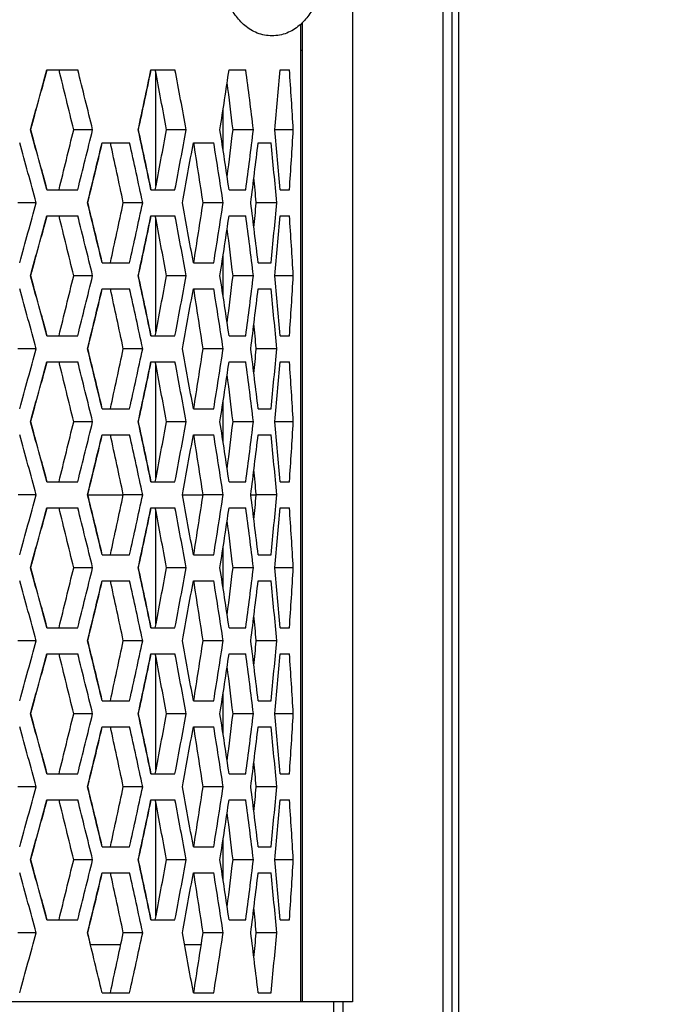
# Model space of a CAD drawing. Header units: millimetres. Extents: x 0 to 420, y 0 to 297.
# Tile 96 of 100: x 358.52 to 363.4, y 190.99 to 198.55. Entities that reach past the tile are written whole.
import ezdxf

# ---------------------------------------------------------------- set-up
doc = ezdxf.new("R2010")
doc.units = ezdxf.units.MM
doc.header["$LTSCALE"] = 23.1
doc.header["$PDMODE"] = 3
doc.header["$PDSIZE"] = 0.3125
doc.linetypes.add('DASHED', pattern=[0.2, 0.1, -0.1])
doc.layers.get('0').update_dxf_attribs({"linetype": 'CONTINUOUS'})
doc.layers.get('Defpoints').update_dxf_attribs({"linetype": 'CONTINUOUS'})
doc.layers.add('03___PRT_ALL_CURVES', color=7, linetype='CONTINUOUS')
doc.layers.add('DIM_PILOTEES', color=7, linetype='CONTINUOUS')
doc.styles.get("Standard").update_dxf_attribs({"font": 'txt', "width": 0.7})
doc.styles.add('TEXTSTYLE_4', font='txt')
doc.dimstyles.new('DIMSTYLE_10', dxfattribs={"dimtxt": 2.5, "dimasz": 3.5, "dimexe": 2, "dimexo": 0, "dimgap": 2.5, "dimtad": 1, "dimdec": 0, "dimlfac": 5, "dimdsep": 46, "dimtxsty": 'Standard', "dimblk": '_FILLED', "dimblk1": '_FILLED', "dimblk2": '_FILLED', "dimcen": 0, "dimazin": 2, "dimtp": 0.5, "dimtm": 0.5, "dimtfac": 1, "dimtdec": 0, "dimtofl": 0, "dimtmove": 0, "dimatfit": 3, "dimldrblk": '_FILLED', "dimfxl": 0, "dimtolj": 1, "dimarcsym": 0})
doc.dimstyles.new('DIMSTYLE_11', dxfattribs={"dimtxt": 2.5, "dimasz": 3.5, "dimexe": 2, "dimexo": 0, "dimtad": 1, "dimdec": 0, "dimlfac": 5, "dimdsep": 46, "dimtxsty": 'Standard', "dimblk": '_FILLED', "dimblk1": '_FILLED', "dimblk2": '_FILLED', "dimcen": 0, "dimazin": 2, "dimtp": 0.5, "dimtm": 0.5, "dimtfac": 1, "dimtdec": 0, "dimtofl": 0, "dimtmove": 0, "dimatfit": 1, "dimldrblk": '_FILLED', "dimfxl": 0, "dimtolj": 1, "dimarcsym": 0})

# ---------------------------------------------------------------- blocks, each defined once
blk = doc.blocks.new('_FILLED')
at = {"color": 0, "linetype": 'ByBlock'}
blk.add_solid([(0, 0), (-1, 0.1429), (-1, -0.1429)], dxfattribs=at)
blk = doc.blocks.new('*D20')
at = {"layer": 'Defpoints', "color": 0, "linetype": 'Continuous'}
for p in [(311.2941, 239.9197), (343.424, 200.7112), (298.666, 176.913), (388.1819, 176.913)]:
    blk.add_point(p, dxfattribs=at)
at = {"layer": 'DIM_PILOTEES', "color": 0, "linetype": 'Continuous', "lineweight": -2}
for p, q in [((298.666, 176.913), (300.4319, 177.852)), ((388.1819, 176.913), (386.416, 177.852))]:
    blk.add_line(p, q, dxfattribs=at)
blk.add_arc((343.424, 200.7112), 50.6915, 335.95678, 204.04322, dxfattribs=at)
at = {"layer": 'DIM_PILOTEES', "color": 0, "linetype": 'Continuous', "lineweight": -2, "xscale": 3.5, "yscale": 3.5, "zscale": 3.5}
for p, rotation in [((298.666, 176.913), 296.0216101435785), ((388.1819, 176.913), 243.9783898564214)]:
    blk.add_blockref('_FILLED', p, dxfattribs=dict(at, rotation=rotation))
at = {"layer": 'DIM_PILOTEES', "color": 0, "linetype": 'Continuous', "insert": (349.275, 256.9324), "char_height": 2.5, "width": 21.607143, "attachment_point": 2, "rotation": 354.05854, "line_spacing_factor": 0.9}
blk.add_mtext('\\A1;{\\ftxt;\\W0.0001;\\H0.0001;\\~}{\\ftxt;\\W2.8095238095;\\H2.5; }{\\ftxt;\\W0.0001;\\H0.0001;\\~}{\\ftxt;\\W0.0001;\\H0.0001;\\~}{\\ftxt;\\W2.2857142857;\\H2.5; }{\\ftxt;\\W0.0001;\\H0.0001;\\~}{\\ftxt;\\W0.0001;\\H0.0001;\\~}{\\ftxt;\\W0.6666666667;\\H2.5; }{\\ftxt;\\W0.0001;\\H0.0001;\\~}', dxfattribs=at)
blk = doc.blocks.new('*D21')
at = {"layer": 'DIM_PILOTEES', "color": 2, "linetype": 'Continuous'}
blk.add_line((369.875, 225.402), (392.837, 246.8359), dxfattribs=at)
at = {"layer": 'DIM_PILOTEES', "color": 2, "linetype": 'Continuous', "xscale": 3.5, "yscale": 3.5, "zscale": 3.5, "rotation": 223.0286752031}
blk.add_blockref('_FILLED', (369.875, 225.402), dxfattribs=at)
at = {"layer": 'DIM_PILOTEES', "color": 2, "linetype": 'Continuous', "insert": (384.0907, 242.9465), "char_height": 2.5, "width": 13.571429, "attachment_point": 1, "rotation": 43.02868, "line_spacing_factor": 0.9, "style": 'TEXTSTYLE_4'}
blk.add_mtext('{\\ftxt;\\W0.0001;\\H0.0001;\\~}{\\ftxt;\\W1.3333333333;\\H2.5; }{\\ftxt;\\W0.0001;\\H0.0001;\\~}{\\ftxt;\\W0.0001;\\H0.0001;\\~}{\\ftxt;\\W2.2857142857;\\H2.5; }{\\ftxt;\\W0.0001;\\H0.0001;\\~}', dxfattribs=at)

msp = doc.modelspace()

# ---------------------------------------------------------------- linework, layer by layer
at = {"color": 7, "linetype": 'Continuous'}
for p, q in [((361.0708, 199.3112), (361.0708, 191.0112)), ((361.7678, 190.3163), (361.7678, 199.3112)), ((361.8347, 199.3112), (361.8347, 190.321)), ((361.8851, 199.3112), (361.8851, 190.3202)), ((360.6729, 198.5087), (360.6729, 191.0112)), ((360.6884, 191.0112), (360.6884, 198.5232)), ((360.6729, 198.3112), (360.6884, 198.3112)), ((358.7258, 198.1612), (358.9639, 198.1612)), ((359.5254, 198.1612), (359.7097, 198.1612)), ((359.564, 197.2684), (359.564, 198.1341)), ((360.1252, 198.1612), (360.2534, 198.1612)), ((360.5177, 198.1612), (360.5883, 198.1612)), ((360.079, 197.5473), (360.079, 197.8552)), ((358.6033, 197.7012), (358.6013, 197.7012)), ((358.6033, 197.7012), (358.6014, 197.7012)), ((359.0776, 197.7012), (358.9326, 197.7012)), ((359.4295, 197.7012), (359.4275, 197.7012)), ((359.4295, 197.7012), (359.4275, 197.7012)), ((359.7962, 197.7012), (359.6446, 197.7012)), ((360.3117, 197.7012), (360.1553, 197.7012)), ((360.6177, 197.7013), (360.4764, 197.7012)), ((360.6177, 197.7012), (360.4764, 197.7012)), ((359.15, 197.6012), (359.3615, 197.6012)), ((359.8508, 197.6012), (360.0073, 197.6012)), ((360.3477, 197.6012), (360.4473, 197.6012)), ((358.7258, 197.2412), (358.9639, 197.2412)), ((359.5254, 197.2412), (359.7097, 197.2412)), ((360.1252, 197.2412), (360.2534, 197.2412)), ((360.5177, 197.2412), (360.5883, 197.2412)), ((358.6448, 197.1412), (358.5038, 197.1412)), ((359.0406, 197.1412), (359.0387, 197.1412)), ((359.0406, 197.1412), (359.0387, 197.1412)), ((359.4618, 197.1412), (359.3132, 197.1412)), ((360.0798, 197.1412), (359.9256, 197.1412)), ((360.3332, 197.1412), (360.3328, 197.145)), ((360.3328, 197.1375), (360.3332, 197.1412)), ((360.4912, 197.1412), (360.3332, 197.1412)), ((358.7258, 197.0412), (358.9639, 197.0412)), ((359.5254, 197.0412), (359.7097, 197.0412)), ((359.564, 196.1484), (359.564, 197.0141)), ((360.1252, 197.0412), (360.2534, 197.0412)), ((360.5177, 197.0412), (360.5883, 197.0412)), ((360.079, 196.4273), (360.079, 196.7352)), ((359.15, 196.6812), (359.3615, 196.6812)), ((359.8508, 196.6812), (360.0073, 196.6812)), ((360.3477, 196.6812), (360.4473, 196.6812)), ((358.6033, 196.5812), (358.6013, 196.5812)), ((358.6033, 196.5812), (358.6014, 196.5812)), ((359.0776, 196.5812), (358.9326, 196.5812)), ((359.4295, 196.5812), (359.4275, 196.5812)), ((359.4295, 196.5812), (359.4275, 196.5812)), ((359.7962, 196.5812), (359.6446, 196.5812)), ((360.3117, 196.5812), (360.1553, 196.5812)), ((360.6177, 196.5813), (360.4764, 196.5812)), ((360.6177, 196.5812), (360.4764, 196.5812)), ((359.15, 196.4812), (359.3615, 196.4812)), ((359.8508, 196.4812), (360.0073, 196.4812)), ((360.3477, 196.4812), (360.4473, 196.4812)), ((358.7258, 196.1212), (358.9639, 196.1212)), ((359.5254, 196.1212), (359.7097, 196.1212)), ((360.1252, 196.1212), (360.2534, 196.1212)), ((360.5177, 196.1212), (360.5883, 196.1212)), ((358.6448, 196.0212), (358.5038, 196.0212)), ((359.0406, 196.0212), (359.0387, 196.0212)), ((359.0406, 196.0212), (359.0387, 196.0212)), ((359.4618, 196.0212), (359.3132, 196.0212)), ((360.0798, 196.0212), (359.9256, 196.0212)), ((360.3332, 196.0212), (360.3328, 196.025)), ((360.3328, 196.0175), (360.3332, 196.0212)), ((360.4912, 196.0212), (360.3332, 196.0212)), ((358.7258, 195.9212), (358.9639, 195.9212)), ((359.5254, 195.9212), (359.7097, 195.9212)), ((359.564, 195.0284), (359.564, 195.8941)), ((360.1252, 195.9212), (360.2534, 195.9212)), ((360.5177, 195.9212), (360.5883, 195.9212)), ((359.15, 195.5612), (359.3615, 195.5612)), ((359.8508, 195.5612), (360.0073, 195.5612)), ((360.079, 195.3073), (360.079, 195.6152)), ((360.3477, 195.5612), (360.4473, 195.5612)), ((358.6033, 195.4612), (358.6013, 195.4612)), ((358.6033, 195.4612), (358.6014, 195.4612)), ((359.0776, 195.4612), (358.9326, 195.4612)), ((359.4295, 195.4612), (359.4275, 195.4612)), ((359.4295, 195.4612), (359.4275, 195.4612)), ((359.7962, 195.4612), (359.6446, 195.4612)), ((360.3117, 195.4612), (360.1553, 195.4612)), ((360.6177, 195.4613), (360.4764, 195.4612)), ((360.6177, 195.4612), (360.4764, 195.4612)), ((359.15, 195.3612), (359.3615, 195.3612)), ((359.8508, 195.3612), (360.0073, 195.3612)), ((360.3477, 195.3612), (360.4473, 195.3612)), ((358.7258, 195.0012), (358.9639, 195.0012)), ((359.5254, 195.0012), (359.7097, 195.0012)), ((360.1252, 195.0012), (360.2534, 195.0012)), ((360.5177, 195.0012), (360.5883, 195.0012)), ((358.6448, 194.9012), (358.5063, 194.9012)), ((359.0406, 194.9012), (359.0387, 194.9012)), ((359.0406, 194.9012), (359.0387, 194.9012)), ((359.4618, 194.9012), (359.3159, 194.9012)), ((360.0798, 194.9012), (359.9282, 194.9012)), ((360.3332, 194.9012), (360.3328, 194.905)), ((360.3328, 194.8975), (360.3332, 194.9012)), ((360.4912, 194.9012), (360.3352, 194.9012)), ((358.7258, 194.8012), (358.9639, 194.8012)), ((359.5254, 194.8012), (359.7097, 194.8012)), ((360.1252, 194.8012), (360.2534, 194.8012)), ((360.5177, 194.8012), (360.5883, 194.8012)), ((359.564, 193.9084), (359.564, 194.7741)), ((360.079, 194.1873), (360.079, 194.4952)), ((359.15, 194.4412), (359.3615, 194.4412)), ((359.8508, 194.4412), (360.0073, 194.4412)), ((360.3477, 194.4412), (360.4473, 194.4412)), ((360.6177, 194.3413), (360.4764, 194.3412)), ((358.6033, 194.3412), (358.6013, 194.3412)), ((358.6033, 194.3412), (358.6014, 194.3412)), ((359.0776, 194.3412), (358.9326, 194.3412)), ((359.4295, 194.3412), (359.4275, 194.3412)), ((359.4295, 194.3412), (359.4275, 194.3412)), ((359.7962, 194.3412), (359.6446, 194.3412)), ((360.3117, 194.3412), (360.1553, 194.3412)), ((360.6177, 194.3412), (360.4764, 194.3412)), ((359.15, 194.2412), (359.3615, 194.2412)), ((359.8508, 194.2412), (360.0073, 194.2412)), ((360.3477, 194.2412), (360.4473, 194.2412)), ((358.7258, 193.8812), (358.9639, 193.8812)), ((359.5254, 193.8812), (359.7097, 193.8812)), ((360.1252, 193.8812), (360.2534, 193.8812)), ((360.5177, 193.8812), (360.5883, 193.8812)), ((358.6448, 193.7812), (358.5038, 193.7812)), ((359.0406, 193.7812), (359.0387, 193.7812)), ((359.0406, 193.7812), (359.0387, 193.7812)), ((359.4618, 193.7812), (359.3132, 193.7812)), ((360.0798, 193.7812), (359.9256, 193.7812)), ((360.3332, 193.7812), (360.3328, 193.785)), ((360.3328, 193.7775), (360.3332, 193.7812)), ((360.4912, 193.7812), (360.3332, 193.7812)), ((358.7258, 193.6812), (358.9639, 193.6812)), ((359.5254, 193.6812), (359.7097, 193.6812)), ((360.1252, 193.6812), (360.2534, 193.6812)), ((360.5177, 193.6812), (360.5883, 193.6812)), ((359.564, 192.7884), (359.564, 193.6541)), ((360.079, 193.0673), (360.079, 193.3752)), ((359.15, 193.3212), (359.3615, 193.3212)), ((359.8508, 193.3212), (360.0073, 193.3212)), ((360.3477, 193.3212), (360.4473, 193.3212)), ((358.6033, 193.2212), (358.6013, 193.2212)), ((358.6033, 193.2212), (358.6014, 193.2212)), ((359.0776, 193.2212), (358.9326, 193.2212)), ((359.4295, 193.2212), (359.4275, 193.2212)), ((359.4295, 193.2212), (359.4275, 193.2212)), ((359.7962, 193.2212), (359.6446, 193.2212)), ((360.3117, 193.2212), (360.1553, 193.2212)), ((360.6177, 193.2213), (360.4764, 193.2212)), ((360.6177, 193.2212), (360.4764, 193.2212)), ((359.15, 193.1212), (359.3615, 193.1212)), ((359.8508, 193.1212), (360.0073, 193.1212)), ((360.3477, 193.1212), (360.4473, 193.1212)), ((358.7258, 192.7612), (358.9639, 192.7612)), ((359.5254, 192.7612), (359.7097, 192.7612)), ((360.1252, 192.7612), (360.2534, 192.7612)), ((360.5177, 192.7612), (360.5883, 192.7612)), ((358.6448, 192.6612), (358.5038, 192.6612)), ((359.0406, 192.6612), (359.0387, 192.6612)), ((359.0406, 192.6612), (359.0387, 192.6612)), ((359.4618, 192.6612), (359.3132, 192.6612)), ((360.0798, 192.6612), (359.9256, 192.6612)), ((360.3332, 192.6612), (360.3328, 192.665)), ((360.3328, 192.6575), (360.3332, 192.6612)), ((360.4912, 192.6612), (360.3332, 192.6612)), ((358.7258, 192.5612), (358.9639, 192.5612)), ((359.5254, 192.5612), (359.7097, 192.5612)), ((359.564, 191.6684), (359.564, 192.5341)), ((360.1252, 192.5612), (360.2534, 192.5612)), ((360.5177, 192.5612), (360.5883, 192.5612)), ((360.079, 191.9473), (360.079, 192.2552)), ((359.15, 192.2012), (359.3615, 192.2012)), ((359.8508, 192.2012), (360.0073, 192.2012)), ((360.3477, 192.2012), (360.4473, 192.2012)), ((358.6033, 192.1012), (358.6013, 192.1012)), ((358.6033, 192.1012), (358.6014, 192.1012)), ((359.0776, 192.1012), (358.9326, 192.1012)), ((359.4295, 192.1012), (359.4275, 192.1012)), ((359.4295, 192.1012), (359.4275, 192.1012)), ((359.7962, 192.1012), (359.6446, 192.1012)), ((360.3117, 192.1012), (360.1553, 192.1012)), ((360.6177, 192.1013), (360.4764, 192.1012)), ((360.6177, 192.1012), (360.4764, 192.1012)), ((359.15, 192.0012), (359.3615, 192.0012)), ((359.8508, 192.0012), (360.0073, 192.0012)), ((360.3477, 192.0012), (360.4473, 192.0012)), ((358.7258, 191.6412), (358.9639, 191.6412)), ((359.5254, 191.6412), (359.7097, 191.6412)), ((360.1252, 191.6412), (360.2534, 191.6412)), ((360.5177, 191.6412), (360.5883, 191.6412)), ((358.6448, 191.5412), (358.5038, 191.5412)), ((359.0406, 191.5412), (359.0387, 191.5412)), ((359.0406, 191.5412), (359.0387, 191.5412)), ((359.0627, 191.4512), (359.0406, 191.5412)), ((359.4618, 191.5412), (359.3132, 191.5412)), ((360.0798, 191.5412), (359.9256, 191.5412)), ((360.3332, 191.5412), (360.3328, 191.545)), ((360.3328, 191.5375), (360.3332, 191.5412)), ((360.4912, 191.5412), (360.3332, 191.5412)), ((359.0607, 191.4512), (359.2941, 191.4512)), ((359.7834, 191.4512), (359.9118, 191.4512)), ((359.15, 191.0812), (359.3615, 191.0812)), ((359.8508, 191.0812), (360.0073, 191.0812)), ((360.3477, 191.0812), (360.4473, 191.0812)), ((361.0708, 191.0112), (353.6695, 191.0112)), ((360.9298, 190.3287), (360.9298, 191.0112)), ((360.9969, 191.0112), (360.9969, 190.3297))]:
    msp.add_line(p, q, dxfattribs=at)
at = {"color": 4, "linetype": 'Continuous'}
for p, q in [((359.0411, 194.9012), (359.3159, 194.9012)), ((359.7676, 194.9012), (359.9282, 194.9012)), ((360.2945, 194.9012), (360.3352, 194.9012))]:
    msp.add_line(p, q, dxfattribs=at)
at = {"color": 7, "linetype": 'DASHED'}
msp.add_arc((343.424, 200.7112), 36.1841, 332, 208, dxfattribs=at)
at = {"color": 7, "linetype": 'Continuous'}
for centre, radius, start, end in [((294.6451, 215.256), 66.3217, 344.651392, 345.063085), ((294.6464, 215.2567), 66.3226, 344.651007, 345.062695), ((296.5179, 182.6568), 64.2022, 13.552071, 13.974725), ((297.175, 182.6414), 63.7082, 13.673468, 14.099624), ((300.2856, 210.5229), 60.5158, 347.767861, 348.213131), ((300.287, 210.5235), 60.5165, 347.767444, 348.21271), ((301.4591, 187.0918), 59.1448, 10.333731, 10.787029), ((302.113, 187.0856), 58.6519, 10.427636, 10.884887), ((304.2845, 206.4247), 56.4488, 351.10997, 351.58225), ((305.4966, 190.9865), 55.2249, 6.98384, 7.46491), ((306.8262, 202.7496), 53.8872, 354.62438, 355.11544), ((307.4743, 194.5422), 53.2372, 3.40183, 3.89791), ((304.8838, 190.9928), 55.6772, 6.92029, 7.29427), ((294.6451, 180.1465), 66.3217, 14.936915, 15.348608), ((294.6464, 180.1458), 66.3226, 14.937305, 15.348993), ((296.5179, 212.7457), 64.2022, 346.025275, 346.447929), ((297.175, 212.7611), 63.7082, 345.900376, 346.326532), ((300.2856, 184.8796), 60.5158, 11.786869, 12.232139), ((300.287, 184.879), 60.5165, 11.78729, 12.232556), ((301.4591, 208.3107), 59.1448, 349.212971, 349.666269), ((302.113, 208.3169), 58.6519, 349.115113, 349.572364), ((304.2845, 188.9777), 56.4488, 8.41775, 8.89003), ((304.8838, 204.4097), 55.6772, 352.70573, 353.07971), ((305.4966, 204.416), 55.2249, 352.53509, 353.01616), ((306.8262, 192.6528), 53.8872, 4.88456, 5.37562), ((307.4743, 200.8602), 53.2372, 356.10209, 356.59817), ((294.051, 179.5833), 66.9376, 15.206748, 15.615174), ((297.686, 212.2352), 63.1821, 346.178579, 346.60777), ((297.6874, 212.2358), 63.1828, 346.178177, 346.607364), ((299.1958, 184.3952), 61.4538, 11.970519, 12.409288), ((299.8509, 184.3851), 60.9605, 12.078577, 12.521082), ((302.4765, 207.8486), 58.2822, 349.413755, 349.873461), ((303.335, 188.5342), 57.2414, 8.64801, 9.11403), ((303.9879, 188.5309), 56.7489, 8.72701, 9.19719), ((305.7294, 203.9863), 54.9903, 352.84944, 353.33223), ((306.6548, 192.2361), 54.0593, 5.20597, 5.69572), ((306.0809, 192.2435), 54.4729, 5.16238, 5.36011), ((294.051, 214.6992), 66.9376, 344.384826, 344.793252), ((297.686, 182.0473), 63.1821, 13.39223, 13.821421), ((297.6874, 182.0466), 63.1828, 13.392636, 13.821823), ((299.1958, 209.8873), 61.4538, 347.590712, 348.029481), ((299.8509, 209.8974), 60.9605, 347.478918, 347.921423), ((302.4765, 186.4339), 58.2822, 10.126539, 10.586245), ((303.335, 205.7483), 57.2414, 350.88597, 351.35199), ((303.9879, 205.7516), 56.7489, 350.80281, 351.27299), ((305.7294, 190.2962), 54.9903, 6.66777, 7.15056), ((306.0809, 202.0389), 54.4729, 354.63989, 354.83762), ((306.6548, 202.0464), 54.0593, 354.30428, 354.79403), ((294.6451, 214.136), 66.3217, 344.651392, 345.063085), ((294.6464, 214.1367), 66.3226, 344.651007, 345.062695), ((296.5179, 181.5368), 64.2022, 13.552071, 13.974725), ((297.175, 181.5214), 63.7082, 13.673468, 14.099624), ((300.2856, 209.4029), 60.5158, 347.767861, 348.213131), ((300.287, 209.4035), 60.5165, 347.767444, 348.21271), ((301.4591, 185.9718), 59.1448, 10.333731, 10.787029), ((302.113, 185.9656), 58.6519, 10.427636, 10.884887), ((304.2845, 205.3047), 56.4488, 351.10997, 351.58225), ((305.4966, 189.8665), 55.2249, 6.98384, 7.46491), ((306.8262, 201.6296), 53.8872, 354.62438, 355.11544), ((307.4743, 193.4222), 53.2372, 3.40183, 3.89791), ((304.8838, 189.8728), 55.6772, 6.92029, 7.29427), ((294.6451, 179.0265), 66.3217, 14.936915, 15.348608), ((294.6464, 179.0258), 66.3226, 14.937305, 15.348993), ((296.5179, 211.6257), 64.2022, 346.025275, 346.447929), ((297.175, 211.6411), 63.7082, 345.900376, 346.326532), ((300.2856, 183.7596), 60.5158, 11.786869, 12.232139), ((300.287, 183.759), 60.5165, 11.78729, 12.232556), ((301.4591, 207.1907), 59.1448, 349.212971, 349.666269), ((302.113, 207.1969), 58.6519, 349.115113, 349.572364), ((304.2845, 187.8577), 56.4488, 8.41775, 8.89003), ((304.8838, 203.2897), 55.6772, 352.70573, 353.07971), ((305.4966, 203.296), 55.2249, 352.53509, 353.01616), ((306.8262, 191.5328), 53.8872, 4.88456, 5.37562), ((307.4743, 199.7402), 53.2372, 356.10209, 356.59817), ((294.051, 178.4633), 66.9376, 15.206748, 15.615174), ((297.686, 211.1152), 63.1821, 346.178579, 346.60777), ((297.6874, 211.1158), 63.1828, 346.178177, 346.607364), ((299.1958, 183.2752), 61.4538, 11.970519, 12.409288), ((299.8509, 183.2651), 60.9605, 12.078577, 12.521082), ((302.4765, 206.7286), 58.2822, 349.413755, 349.873461), ((303.335, 187.4142), 57.2414, 8.64801, 9.11403), ((303.9879, 187.4109), 56.7489, 8.72701, 9.19719), ((305.7294, 202.8663), 54.9903, 352.84944, 353.33223), ((306.6548, 191.1161), 54.0593, 5.20597, 5.69572), ((306.0809, 191.1235), 54.4729, 5.16238, 5.36011), ((294.051, 213.5792), 66.9376, 344.384826, 344.793252), ((297.686, 180.9273), 63.1821, 13.39223, 13.821421), ((297.6874, 180.9266), 63.1828, 13.392636, 13.821823), ((299.1958, 208.7673), 61.4538, 347.590712, 348.029481), ((299.8509, 208.7774), 60.9605, 347.478918, 347.921423), ((302.4765, 185.3139), 58.2822, 10.126539, 10.586245), ((303.335, 204.6283), 57.2414, 350.88597, 351.35199), ((303.9879, 204.6316), 56.7489, 350.80281, 351.27299), ((305.7294, 189.1762), 54.9903, 6.66777, 7.15056), ((306.0809, 200.9189), 54.4729, 354.63989, 354.83762), ((306.6548, 200.9264), 54.0593, 354.30428, 354.79403), ((294.6451, 213.016), 66.3217, 344.651392, 345.063085), ((294.6464, 213.0167), 66.3226, 344.651007, 345.062695), ((296.5179, 180.4168), 64.2022, 13.552071, 13.974725), ((297.175, 180.4014), 63.7082, 13.673468, 14.099624), ((300.2856, 208.2829), 60.5158, 347.767861, 348.213131), ((300.287, 208.2835), 60.5165, 347.767444, 348.21271), ((301.4591, 184.8518), 59.1448, 10.333731, 10.787029), ((302.113, 184.8456), 58.6519, 10.427636, 10.884887), ((304.2845, 204.1847), 56.4488, 351.10997, 351.58225), ((305.4966, 188.7465), 55.2249, 6.98384, 7.46491), ((306.8262, 200.5096), 53.8872, 354.62438, 355.11544), ((307.4743, 192.3022), 53.2372, 3.40183, 3.89791), ((304.8838, 188.7528), 55.6772, 6.92029, 7.29427), ((294.6451, 177.9065), 66.3217, 14.936915, 15.348608), ((294.6464, 177.9058), 66.3226, 14.937305, 15.348993), ((296.5179, 210.5057), 64.2022, 346.025275, 346.447929), ((297.175, 210.5211), 63.7082, 345.900376, 346.326532), ((300.2856, 182.6396), 60.5158, 11.786869, 12.232139), ((300.287, 182.639), 60.5165, 11.78729, 12.232556), ((301.4591, 206.0707), 59.1448, 349.212971, 349.666269), ((302.113, 206.0769), 58.6519, 349.115113, 349.572364), ((304.2845, 186.7377), 56.4488, 8.41775, 8.89003), ((304.8838, 202.1697), 55.6772, 352.70573, 353.07971), ((305.4966, 202.176), 55.2249, 352.53509, 353.01616), ((306.8262, 190.4128), 53.8872, 4.88456, 5.37562), ((307.4743, 198.6202), 53.2372, 356.10209, 356.59817), ((294.051, 177.3433), 66.9376, 15.206748, 15.615174), ((297.686, 209.9952), 63.1821, 346.178579, 346.60777), ((297.6874, 209.9958), 63.1828, 346.178177, 346.607364), ((299.1958, 182.1552), 61.4538, 11.970519, 12.409288), ((299.8509, 182.1451), 60.9605, 12.078577, 12.521082), ((302.4765, 205.6086), 58.2822, 349.413755, 349.873461), ((303.335, 186.2942), 57.2414, 8.64801, 9.11403), ((303.9879, 186.2909), 56.7489, 8.72701, 9.19719), ((305.7294, 201.7463), 54.9903, 352.84944, 353.33223), ((306.6548, 189.9961), 54.0593, 5.20597, 5.69572), ((306.0809, 190.0035), 54.4729, 5.16238, 5.36011), ((294.051, 212.4592), 66.9376, 344.384826, 344.793252), ((297.686, 179.8073), 63.1821, 13.39223, 13.821421), ((297.6874, 179.8066), 63.1828, 13.392636, 13.821823), ((299.1958, 207.6473), 61.4538, 347.590712, 348.029481), ((299.8509, 207.6574), 60.9605, 347.478918, 347.921423), ((302.4765, 184.1939), 58.2822, 10.126539, 10.586245), ((303.335, 203.5083), 57.2414, 350.88597, 351.35199), ((303.9879, 203.5116), 56.7489, 350.80281, 351.27299), ((305.7294, 188.0562), 54.9903, 6.66777, 7.15056), ((306.0809, 199.7989), 54.4729, 354.63989, 354.83762), ((306.6548, 199.8064), 54.0593, 354.30428, 354.79403), ((294.6451, 211.896), 66.3217, 344.651392, 345.063085), ((294.6464, 211.8967), 66.3226, 344.651007, 345.062695), ((296.5179, 179.2968), 64.2022, 13.552071, 13.974725), ((297.175, 179.2814), 63.7082, 13.673468, 14.099624), ((300.2856, 207.1629), 60.5158, 347.767861, 348.213131), ((300.287, 207.1635), 60.5165, 347.767444, 348.21271), ((301.4591, 183.7318), 59.1448, 10.333731, 10.787029), ((302.113, 183.7256), 58.6519, 10.427636, 10.884887), ((304.2845, 203.0647), 56.4488, 351.10997, 351.58225), ((305.4966, 187.6265), 55.2249, 6.98384, 7.46491), ((306.8262, 199.3896), 53.8872, 354.62438, 355.11544), ((307.4743, 191.1822), 53.2372, 3.40183, 3.89791), ((304.8838, 187.6328), 55.6772, 6.92029, 7.29427), ((294.6451, 176.7865), 66.3217, 14.936915, 15.348608), ((294.6464, 176.7858), 66.3226, 14.937305, 15.348993), ((296.5179, 209.3857), 64.2022, 346.025275, 346.447929), ((297.175, 209.4011), 63.7082, 345.900376, 346.326532), ((300.2856, 181.5196), 60.5158, 11.786869, 12.232139), ((300.287, 181.519), 60.5165, 11.78729, 12.232556), ((301.4591, 204.9507), 59.1448, 349.212971, 349.666269), ((302.113, 204.9569), 58.6519, 349.115113, 349.572364), ((304.2845, 185.6177), 56.4488, 8.41775, 8.89003), ((304.8838, 201.0497), 55.6772, 352.70573, 353.07971), ((305.4966, 201.056), 55.2249, 352.53509, 353.01616), ((306.8262, 189.2928), 53.8872, 4.88456, 5.37562), ((307.4743, 197.5002), 53.2372, 356.10209, 356.59817), ((294.051, 176.2233), 66.9376, 15.206748, 15.615174), ((297.686, 208.8752), 63.1821, 346.178579, 346.60777), ((297.6874, 208.8758), 63.1828, 346.178177, 346.607364), ((299.1958, 181.0352), 61.4538, 11.970519, 12.409288), ((299.8509, 181.0251), 60.9605, 12.078577, 12.521082), ((302.4765, 204.4886), 58.2822, 349.413755, 349.873461), ((303.335, 185.1742), 57.2414, 8.64801, 9.11403), ((303.9879, 185.1709), 56.7489, 8.72701, 9.19719), ((305.7294, 200.6263), 54.9903, 352.84944, 353.33223), ((306.6548, 188.8761), 54.0593, 5.20597, 5.69572), ((306.0809, 188.8835), 54.4729, 5.16238, 5.36011), ((294.051, 211.3392), 66.9376, 344.384826, 344.793252), ((297.686, 178.6873), 63.1821, 13.39223, 13.821421), ((297.6874, 178.6866), 63.1828, 13.392636, 13.821823), ((299.1958, 206.5273), 61.4538, 347.590712, 348.029481), ((299.8509, 206.5374), 60.9605, 347.478918, 347.921423), ((302.4765, 183.0739), 58.2822, 10.126539, 10.586245), ((303.335, 202.3883), 57.2414, 350.88597, 351.35199), ((303.9879, 202.3916), 56.7489, 350.80281, 351.27299), ((305.7294, 186.9362), 54.9903, 6.66777, 7.15056), ((306.0809, 198.6789), 54.4729, 354.63989, 354.83762), ((306.6548, 198.6864), 54.0593, 354.30428, 354.79403), ((294.6451, 210.776), 66.3217, 344.651392, 345.063085), ((294.6464, 210.7767), 66.3226, 344.651007, 345.062695), ((296.5179, 178.1768), 64.2022, 13.552071, 13.974725), ((297.175, 178.1614), 63.7082, 13.673468, 14.099624), ((300.2856, 206.0429), 60.5158, 347.767861, 348.213131), ((300.287, 206.0435), 60.5165, 347.767444, 348.21271), ((301.4591, 182.6118), 59.1448, 10.333731, 10.787029), ((302.113, 182.6056), 58.6519, 10.427636, 10.884887), ((304.2845, 201.9447), 56.4488, 351.10997, 351.58225), ((305.4966, 186.5065), 55.2249, 6.98384, 7.46491), ((306.8262, 198.2696), 53.8872, 354.62438, 355.11544), ((307.4743, 190.0622), 53.2372, 3.40183, 3.89791), ((304.8838, 186.5128), 55.6772, 6.92029, 7.29427), ((294.6451, 175.6665), 66.3217, 14.936915, 15.348608), ((294.6464, 175.6658), 66.3226, 14.937305, 15.348993), ((296.5179, 208.2657), 64.2022, 346.025275, 346.447929), ((297.175, 208.2811), 63.7082, 345.900376, 346.326532), ((300.2856, 180.3996), 60.5158, 11.786869, 12.232139), ((300.287, 180.399), 60.5165, 11.78729, 12.232556), ((301.4591, 203.8307), 59.1448, 349.212971, 349.666269), ((302.113, 203.8369), 58.6519, 349.115113, 349.572364), ((304.2845, 184.4977), 56.4488, 8.41775, 8.89003), ((304.8838, 199.9297), 55.6772, 352.70573, 353.07971), ((305.4966, 199.936), 55.2249, 352.53509, 353.01616), ((306.8262, 188.1728), 53.8872, 4.88456, 5.37562), ((307.4743, 196.3802), 53.2372, 356.10209, 356.59817), ((294.051, 175.1033), 66.9376, 15.206748, 15.615174), ((297.686, 207.7552), 63.1821, 346.178579, 346.60777), ((297.6874, 207.7558), 63.1828, 346.178177, 346.607364), ((299.1958, 179.9152), 61.4538, 11.970519, 12.409288), ((299.8509, 179.9051), 60.9605, 12.078577, 12.521082), ((302.4765, 203.3686), 58.2822, 349.413755, 349.873461), ((303.335, 184.0542), 57.2414, 8.64801, 9.11403), ((303.9879, 184.0509), 56.7489, 8.72701, 9.19719), ((305.7294, 199.5063), 54.9903, 352.84944, 353.33223), ((306.6548, 187.7561), 54.0593, 5.20597, 5.69572), ((306.0809, 187.7635), 54.4729, 5.16238, 5.36011), ((294.051, 210.2192), 66.9376, 344.384826, 344.793252), ((297.686, 177.5673), 63.1821, 13.39223, 13.821421), ((297.6874, 177.5666), 63.1828, 13.392636, 13.821823), ((299.1958, 205.4073), 61.4538, 347.590712, 348.029481), ((299.8509, 205.4174), 60.9605, 347.478918, 347.921423), ((302.4765, 181.9539), 58.2822, 10.126539, 10.586245), ((303.335, 201.2683), 57.2414, 350.88597, 351.35199), ((303.9879, 201.2716), 56.7489, 350.80281, 351.27299), ((305.7294, 185.8162), 54.9903, 6.66777, 7.15056), ((306.0809, 197.5589), 54.4729, 354.63989, 354.83762), ((306.6548, 197.5664), 54.0593, 354.30428, 354.79403), ((294.6451, 209.656), 66.3217, 344.651392, 345.063085), ((294.6464, 209.6567), 66.3226, 344.651007, 345.062695), ((296.5179, 177.0568), 64.2022, 13.552071, 13.974725), ((297.175, 177.0414), 63.7082, 13.673468, 14.099624), ((300.2856, 204.9229), 60.5158, 347.767861, 348.213131), ((300.287, 204.9235), 60.5165, 347.767444, 348.21271), ((301.4591, 181.4918), 59.1448, 10.333731, 10.787029), ((302.113, 181.4856), 58.6519, 10.427636, 10.884887), ((304.2845, 200.8247), 56.4488, 351.10997, 351.58225), ((305.4966, 185.3865), 55.2249, 6.98384, 7.46491), ((306.8262, 197.1496), 53.8872, 354.62438, 355.11544), ((307.4743, 188.9422), 53.2372, 3.40183, 3.89791), ((304.8838, 185.3928), 55.6772, 6.92029, 7.29427), ((294.6451, 174.5465), 66.3217, 14.936915, 15.348608), ((294.6464, 174.5458), 66.3226, 14.937305, 15.348993), ((296.5179, 207.1457), 64.2022, 346.025275, 346.447929), ((297.175, 207.1611), 63.7082, 345.900376, 346.326532), ((300.2856, 179.2796), 60.5158, 11.786869, 12.232139), ((300.287, 179.279), 60.5165, 11.78729, 12.232556), ((301.4591, 202.7107), 59.1448, 349.212971, 349.666269), ((302.113, 202.7169), 58.6519, 349.115113, 349.572364), ((304.2845, 183.3777), 56.4488, 8.41775, 8.89003), ((304.8838, 198.8097), 55.6772, 352.70573, 353.07971), ((305.4966, 198.816), 55.2249, 352.53509, 353.01616), ((306.8262, 187.0528), 53.8872, 4.88456, 5.37562), ((307.4743, 195.2602), 53.2372, 356.10209, 356.59817), ((294.051, 173.9833), 66.9376, 15.206748, 15.615174), ((297.686, 206.6352), 63.1821, 346.178579, 346.60777), ((297.6874, 206.6358), 63.1828, 346.178177, 346.607364), ((299.1958, 178.7952), 61.4538, 11.970519, 12.409288), ((299.8509, 178.7851), 60.9605, 12.078577, 12.521082), ((302.4765, 202.2486), 58.2822, 349.413755, 349.873461), ((303.335, 182.9342), 57.2414, 8.64801, 9.11403), ((303.9879, 182.9309), 56.7489, 8.72701, 9.19719), ((305.7294, 198.3863), 54.9903, 352.84944, 353.33223), ((306.6548, 186.6361), 54.0593, 5.20597, 5.69572), ((306.0809, 186.6435), 54.4729, 5.16238, 5.36011), ((294.051, 209.0992), 66.9376, 344.384826, 344.793252), ((297.686, 176.4473), 63.1821, 13.39223, 13.821421), ((299.1958, 204.2873), 61.4538, 347.590712, 348.029481), ((299.8509, 204.2974), 60.9605, 347.478918, 347.921423), ((302.4765, 180.8339), 58.2822, 10.126539, 10.586245), ((303.335, 200.1483), 57.2414, 350.88597, 351.35199), ((303.9879, 200.1516), 56.7489, 350.80281, 351.27299), ((305.7294, 184.6962), 54.9903, 6.66777, 7.15056), ((306.0809, 196.4389), 54.4729, 354.63989, 354.83762), ((306.6548, 196.4464), 54.0593, 354.30428, 354.79403)]:
    msp.add_arc(centre, radius, start, end, dxfattribs=at)
msp.add_open_spline([(360.8832, 199.1712), (360.8832, 199.1262), (360.8795, 199.0373), (360.8627, 198.9081), (360.8347, 198.7874), (360.7948, 198.6773), (360.7406, 198.5792), (360.6669, 198.4957), (360.5697, 198.436), (360.4549, 198.4138), (360.3401, 198.436), (360.2429, 198.4957), (360.1691, 198.5792), (360.1149, 198.6773), (360.075, 198.7873), (360.0471, 198.9081), (360.0302, 199.0373), (360.0265, 199.1262), (360.0265, 199.1712)], degree=3, knots=[0, 0, 0, 0, 0.070981, 0.139845, 0.204995, 0.265889, 0.323591, 0.380678, 0.439474, 0.499979, 0.560491, 0.619297, 0.676396, 0.734105, 0.795003, 0.860154, 0.929018, 1, 1, 1, 1], dxfattribs=at)
at = {"layer": '03___PRT_ALL_CURVES', "color": 4, "linetype": 'Continuous'}
for p, q in [((359.0412, 194.9012), (359.3159, 194.9012)), ((359.7677, 194.9012), (359.9282, 194.9012)), ((360.2945, 194.9012), (360.3353, 194.9012))]:
    msp.add_line(p, q, dxfattribs=at)

# ---------------------------------------------------------------- dimensions: what is measured, and where the dimension line sits
at = {"layer": 'DIM_PILOTEES', "color": 2, "linetype": 'Continuous'}
dim = msp.add_angular_dim_3p(base=(311.2941, 239.9197), center=(343.424, 200.7112), p1=(388.1819, 176.913), p2=(298.666, 176.913), text='{\\ftxt;\\W0.0001;\\H0.0001;\\~}{\\ftxt;\\W2.8095238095;\\H2.5; }{\\ftxt;\\W0.0001;\\H0.0001;\\~}{\\ftxt;\\W0.0001;\\H0.0001;\\~}{\\ftxt;\\W2.2857142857;\\H2.5; }{\\ftxt;\\W0.0001;\\H0.0001;\\~}{\\ftxt;\\W0.0001;\\H0.0001;\\~}{\\ftxt;\\W0.6666666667;\\H2.5; }{\\ftxt;\\W0.0001;\\H0.0001;\\~}', dimstyle='DIMSTYLE_10', dxfattribs=at)
dim.commit()
dim.dimension.update_dxf_attribs({"geometry": '*D20', "text_midpoint": (348.6712, 251.1304), "dimtype": 165})
dim = msp.add_diameter_dim_2p(p1=(369.875, 225.402), p2=(316.9729, 176.0205), text='{\\ftxt;\\W0.0001;\\H0.0001;\\~}{\\ftxt;\\W1.3333333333;\\H2.5; }{\\ftxt;\\W0.0001;\\H0.0001;\\~}{\\ftxt;\\W0.0001;\\H0.0001;\\~}{\\ftxt;\\W2.2857142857;\\H2.5; }{\\ftxt;\\W0.0001;\\H0.0001;\\~}', dimstyle='DIMSTYLE_11', override={"dimpost": '<>'}, dxfattribs=at)
dim.commit()
dim.dimension.update_dxf_attribs({"geometry": '*D21', "text_midpoint": (388.6598, 242.9367), "dimtype": 163})

doc.saveas('drawing.dxf')
